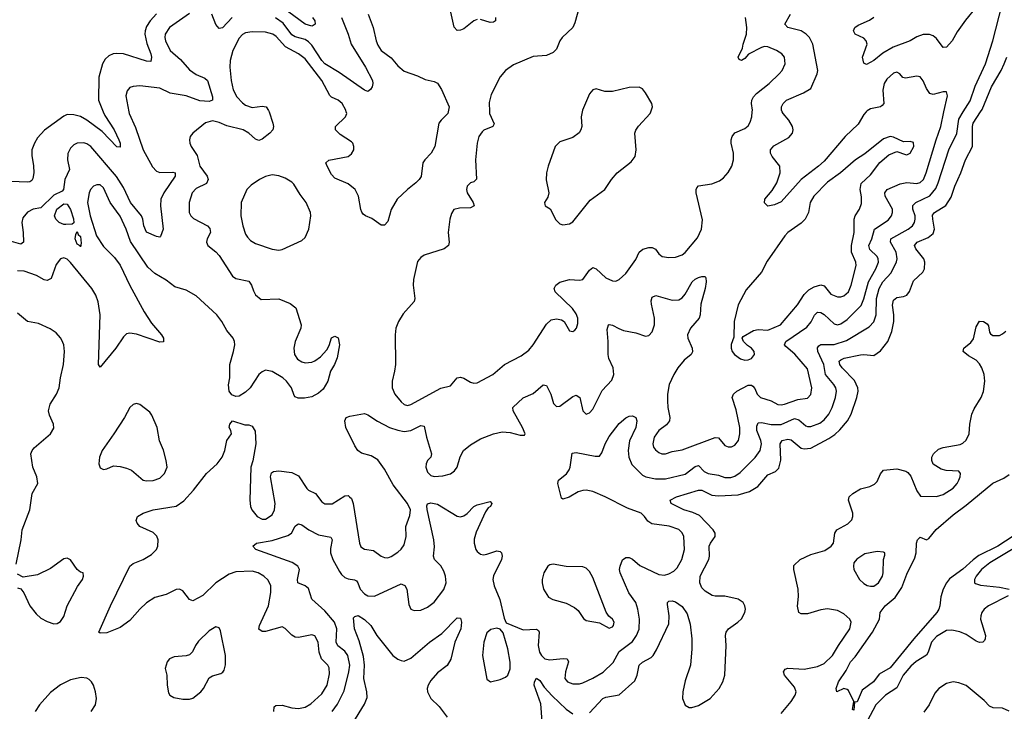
# Model space of a CAD drawing. Header units: inches. Extents: x 1550315 to 1685896, y 510706 to 640504.
# Tile 67 of 256: x 1583303 to 1589260, y 576371 to 580557. Entities that reach past the tile are written whole.
import ezdxf

# ---------------------------------------------------------------- set-up
doc = ezdxf.new("R2010")
doc.units = ezdxf.units.IN
doc.header["$MEASUREMENT"] = 0
doc.layers.add('B5587', color=7, linetype='Continuous')
doc.layers.add('B5588', color=7, linetype='Continuous')

msp = doc.modelspace()

# ---------------------------------------------------------------- linework, layer by layer
at = {"layer": 'B5587', "color": 5}
for points, elevation in [([(1583808.9, 580000), (1583817.9, 579977.9), (1583873.7, 579890), (1583902, 579830), (1583910.3, 579809.7), (1583910, 579785.2), (1583890, 579788), (1583800.9, 579880.9), (1583710, 579949.8), (1583670, 579971.9), (1583630, 579981.8), (1583590, 579983.1), (1583570, 579973.8), (1583452.4, 579887.6), (1583410, 579841.3), (1583392.3, 579810), (1583377.3, 579770), (1583375.9, 579735.9), (1583387.1, 579672.9), (1583388.7, 579631.3), (1583383.1, 579596.9), (1583376.5, 579583.5), (1583364.4, 579575.6), (1583350, 579573.3), (1583250, 579578.5)], 620), ([(1583963, 580000), (1583964.9, 579990), (1584004.2, 579904.2), (1584050, 579768.9), (1584106.1, 579666.1), (1584130, 579640.9), (1584150, 579633), (1584230, 579634.4), (1584244, 579630), (1584243.1, 579610), (1584175.2, 579510), (1584157.6, 579470), (1584154.8, 579430), (1584171.8, 579290), (1584154.9, 579245.1), (1584150, 579240.9), (1584130, 579244.2), (1584070, 579271.6), (1584053.3, 579310), (1584047.3, 579350), (1584039.3, 579370), (1583973.1, 579450), (1583930, 579540.9), (1583888.1, 579608.1), (1583734, 579790), (1583710, 579806.8), (1583690, 579812.4), (1583651, 579810), (1583630, 579799.1), (1583610, 579778.7), (1583593.5, 579746.5), (1583591.5, 579710), (1583603.6, 579650), (1583575.2, 579590), (1583568.9, 579530), (1583560.5, 579519.5), (1583510, 579495), (1583430, 579418.3), (1583384.9, 579410), (1583350, 579393.1), (1583322.4, 579357.6), (1583315.6, 579330), (1583324.7, 579270), (1583326.7, 579210), (1583310, 579198.5), (1583254.1, 579214.1)], 640), ([(1584811.4, 580000), (1584833.8, 579930), (1584838.5, 579910), (1584834.3, 579890), (1584816.5, 579870), (1584770, 579834.8), (1584750, 579826), (1584730, 579835.1), (1584689.8, 579870), (1584655.4, 579890), (1584555.4, 579915.4), (1584510, 579935.9), (1584470, 579944.5), (1584427.4, 579932.6), (1584350.4, 579870), (1584334.9, 579850), (1584330.4, 579830), (1584332.4, 579810), (1584339.5, 579790), (1584375.8, 579735.8), (1584393.5, 579670), (1584436.3, 579610), (1584442.9, 579590), (1584433.4, 579566.6), (1584370, 579535.4), (1584346.7, 579510), (1584327.3, 579450), (1584329.1, 579390), (1584338, 579370), (1584353.8, 579353.8), (1584438.7, 579310), (1584453.9, 579293.9), (1584457.6, 579270), (1584436.9, 579230), (1584433.4, 579210), (1584440.4, 579190), (1584490, 579153.1), (1584510, 579130.3), (1584590, 579005.7), (1584610.8, 578990), (1584690, 578975.3), (1584706, 578950), (1584716.5, 578916.5), (1584730, 578893), (1584764.4, 578864.4), (1584870, 578868.4), (1584939.9, 578839.9), (1584972.7, 578812.7), (1585006.8, 578710), (1585004, 578690), (1584970.3, 578609.8), (1584960.9, 578570), (1584964.6, 578530), (1584982.9, 578502.9), (1585010, 578485.7), (1585030, 578480.3), (1585070, 578483.7), (1585088.4, 578491.6), (1585122.4, 578517.6), (1585161.5, 578558.5), (1585175.5, 578584.5), (1585190, 578631.3), (1585210, 578642), (1585230, 578632), (1585238.8, 578590), (1585224, 578510), (1585207.3, 578470), (1585183, 578430), (1585167.3, 578370), (1585138, 578322), (1585110, 578296), (1585070, 578275.1), (1585026.6, 578266.6), (1584986.8, 578266.8), (1584970, 578274), (1584962.9, 578282.9), (1584947.3, 578330), (1584916.9, 578370), (1584895.6, 578390), (1584830, 578428.2), (1584790, 578435.1), (1584770, 578427), (1584750, 578409.4), (1584698, 578330), (1584670, 578302.7), (1584630, 578279.3), (1584610, 578277.2), (1584586.6, 578286.6), (1584569.3, 578310), (1584566.8, 578346.8), (1584574, 578390), (1584573.3, 578470), (1584597.4, 578550), (1584604.7, 578590), (1584603, 578610), (1584594.7, 578630), (1584556.6, 578676.6), (1584526.8, 578730), (1584496.5, 578770), (1584370, 578886), (1584310, 578921), (1584240.7, 578940.7), (1584190, 578981.6), (1584121.2, 579021.2), (1584079.1, 579059.1), (1583974.2, 579214.2), (1583946.8, 579290), (1583910, 579367.3), (1583850.8, 579450.8), (1583810, 579539.7), (1583790, 579557.7), (1583770, 579558.3), (1583750, 579549.7), (1583731, 579529), (1583722.6, 579510), (1583712.3, 579450), (1583728.4, 579370), (1583768.3, 579250), (1583810, 579185.5), (1583877.1, 579117.1), (1583910.9, 579070.9), (1583969, 578949), (1584055, 578790), (1584099.7, 578719.7), (1584161.3, 578650), (1584172.2, 578630), (1584172.4, 578607.6), (1584150, 578605.1), (1584010, 578654), (1583970, 578659.7), (1583950, 578655.1), (1583930, 578638.4), (1583885.2, 578570), (1583790, 578454), (1583779.3, 578470), (1583789, 578770), (1583778.3, 578850), (1583762.9, 578890), (1583739.5, 578930), (1583610, 579088.6), (1583590, 579107.3), (1583570, 579115.4), (1583550, 579109.6), (1583523.6, 579076.4), (1583493.8, 578990), (1583470, 578978.4), (1583450, 578982.9), (1583405.6, 579010), (1583330, 579034.8), (1583290, 579037.7)], 660), ([(1584839.8, 576370), (1584842.3, 576397.7), (1584852.7, 576407.3), (1584890, 576408.6), (1584950, 576392.1), (1584990, 576388.9), (1585030, 576396.6), (1585064, 576416), (1585130, 576478), (1585163.9, 576530), (1585177.6, 576597.6), (1585175.5, 576635.5), (1585167.9, 576650), (1585128.5, 576690), (1585115.6, 576730), (1585108.1, 576790), (1585088.8, 576828.8), (1585070, 576835.1), (1584990, 576817.8), (1584970, 576820.4), (1584950, 576832.6), (1584910, 576873.3), (1584890, 576882), (1584790, 576855.4), (1584770, 576855.1), (1584750, 576869.3), (1584754.7, 576890), (1584808.3, 577010), (1584822.2, 577090), (1584822.5, 577130), (1584805.7, 577165.7), (1584779.1, 577190), (1584745.1, 577210), (1584710, 577219.8), (1584610, 577215.5), (1584570, 577202), (1584490, 577149), (1584410, 577071.8), (1584350, 577040.4), (1584330, 577048), (1584290, 577101.3), (1584270, 577109.7), (1584250, 577108.5), (1584190, 577079.2), (1584120.5, 577059.5), (1584070, 577027.8), (1584030.4, 576990), (1583970, 576920.9), (1583910, 576879.3), (1583830, 576846.6), (1583790, 576844), (1583782, 576850), (1583851.8, 577010), (1583969.9, 577250.1), (1583990, 577266.3), (1584050, 577290.2), (1584100, 577320), (1584129.7, 577350), (1584138.9, 577370), (1584141.1, 577410), (1584131.7, 577431.7), (1584110, 577452.8), (1584029.2, 577490), (1584012.7, 577510), (1584007.2, 577527.2), (1584016, 577550), (1584049.3, 577570), (1584110, 577591.1), (1584250, 577612.6), (1584295.1, 577644.9), (1584355.4, 577710), (1584432.8, 577810), (1584498.3, 577870), (1584527.2, 577910), (1584543.1, 577950), (1584555.8, 578010), (1584583.7, 578050), (1584581.2, 578070), (1584569.8, 578090), (1584575.1, 578110), (1584589.6, 578130.4), (1584665.4, 578105.4), (1584690, 578104.7), (1584710, 578098), (1584727.5, 578067.5), (1584731.7, 577990), (1584713, 577887), (1584702, 577850), (1584694.4, 577650), (1584699.1, 577610), (1584708, 577590), (1584740.3, 577550), (1584770, 577533.8), (1584790, 577534.3), (1584830, 577559.6), (1584845.5, 577590), (1584848.8, 577630), (1584821.3, 577790), (1584826.2, 577813.8), (1584837.6, 577822.4), (1584870, 577826.3), (1584950, 577816.9), (1584990, 577795.8), (1585039.7, 577719.7), (1585050.2, 577710.2), (1585092.2, 577690), (1585130, 577639.5), (1585150, 577626.3), (1585192.5, 577627.5), (1585270, 577676.5), (1585290, 577677), (1585299.3, 577670), (1585310, 577659.3), (1585320.2, 577630), (1585358, 577390), (1585366.7, 577366.7), (1585390, 577353.7), (1585443.7, 577343.7), (1585490, 577310.2), (1585510, 577301.7), (1585530, 577300.9), (1585550, 577307.9), (1585590, 577335.2), (1585610, 577351.8), (1585630, 577378), (1585641.6, 577430), (1585639.3, 577490), (1585664.2, 577555.8), (1585666.8, 577590), (1585650, 577629.8), (1585561.6, 577741.6), (1585510, 577837.4), (1585470, 577893), (1585430, 577917.4), (1585370, 577933.3), (1585348, 577950), (1585330, 577978), (1585275.6, 578090), (1585269.5, 578130), (1585279, 578150), (1585301.3, 578158.7), (1585390, 578174), (1585410, 578166.7), (1585467, 578127), (1585539.5, 578090), (1585590, 578072.1), (1585630, 578064), (1585670, 578071.8), (1585730, 578100.8), (1585750, 578096.3), (1585763.8, 578030), (1585794.6, 577930), (1585790.7, 577910), (1585770.2, 577889.8), (1585762.8, 577870), (1585760.7, 577850), (1585770, 577819.3), (1585790, 577798.5), (1585810, 577792.6), (1585862.9, 577797.1), (1585910, 577808.9), (1585933.9, 577826.1), (1585949.6, 577850), (1585967.9, 577912.1), (1585988.2, 577950), (1586030, 577985.2), (1586090, 578020.8), (1586170.3, 578050.3), (1586222.6, 578062.6), (1586270, 578059.5), (1586330, 578042), (1586356.5, 578043.5), (1586362, 578050), (1586344.5, 578090), (1586287.6, 578190), (1586287.3, 578210), (1586350, 578268.2), (1586410, 578295.8), (1586470, 578348.2), (1586490, 578344), (1586515.6, 578290), (1586533.4, 578233.4), (1586550, 578215.5), (1586570, 578218.4), (1586650, 578276.4), (1586670, 578285.5), (1586691.6, 578271.6), (1586710.7, 578190), (1586730, 578170.7), (1586750, 578178), (1586770, 578200.5), (1586826.8, 578313.2), (1586884.7, 578375.3), (1586897.4, 578410), (1586893.6, 578450), (1586867.3, 578507.3), (1586862.8, 578530), (1586863.4, 578610), (1586858.2, 578681.8), (1586865.6, 578710), (1586870, 578712.9), (1586890, 578708.9), (1586927.4, 578687.4), (1586956.7, 578676.7), (1587030, 578662.7), (1587090, 578642), (1587110, 578644.9), (1587130, 578667.3), (1587144.4, 578710), (1587143.1, 578750), (1587125.3, 578834.7), (1587124.4, 578855.6), (1587130, 578878.8), (1587151.9, 578888.1), (1587250, 578860.2), (1587290, 578862.7), (1587310, 578874.6), (1587330, 578897), (1587372.4, 578970), (1587390, 578987.6), (1587410, 578997.7), (1587430, 579003.7), (1587450, 579002.8), (1587454.6, 578994.6), (1587455.8, 578970), (1587450.2, 578930), (1587424.7, 578835.3), (1587419.8, 578770), (1587414, 578750), (1587360.9, 578690), (1587343.7, 578650), (1587344.8, 578630), (1587371.1, 578570), (1587372.6, 578547.4), (1587366, 578530), (1587323.2, 578496.8), (1587284, 578450), (1587259.8, 578410), (1587232.9, 578350), (1587222.3, 578290), (1587221.4, 578250), (1587223.8, 578210), (1587236.5, 578150), (1587233.8, 578130), (1587215.5, 578104.5), (1587169.1, 578070), (1587142.2, 578030), (1587132.8, 577990), (1587137.4, 577970), (1587150, 577954), (1587170, 577937.4), (1587187.3, 577930), (1587210, 577930.2), (1587250, 577943.8), (1587310, 577954.2), (1587510, 578029.3), (1587530, 578025.8), (1587570, 577980.3), (1587590, 577971.5), (1587610, 577972.7), (1587630, 577981.5), (1587652.8, 578010), (1587660.2, 578050), (1587660.5, 578090), (1587636.8, 578196.8), (1587614.2, 578270), (1587620.9, 578290), (1587642, 578310), (1587710, 578345.2), (1587730, 578344.7), (1587738.4, 578338.4), (1587750, 578324.4), (1587764.3, 578290), (1587784, 578270), (1587850.1, 578250.1), (1587890, 578229.2), (1587910, 578226.8), (1587930, 578231), (1588010, 578257.9), (1588070, 578267.1), (1588090, 578288.4), (1588096.3, 578330), (1588070, 578444.7), (1587992.6, 578532.6), (1587938.4, 578578.4), (1587929.8, 578590), (1587938.7, 578610), (1588064.4, 578695.6), (1588091.3, 578728.7), (1588111.7, 578768.3), (1588130, 578786.2), (1588150, 578785.2), (1588170, 578773), (1588230, 578715.5), (1588250, 578710.2), (1588270, 578716.3), (1588310, 578743.2), (1588393, 578827), (1588410, 578867.6), (1588438.9, 578970), (1588483.6, 579050), (1588498.5, 579090), (1588497.4, 579110), (1588490, 579123.9), (1588445.4, 579165.4), (1588439.6, 579190), (1588458.8, 579230), (1588475.2, 579290), (1588557.1, 579342.9), (1588577.8, 579370), (1588584.1, 579390), (1588582.9, 579410), (1588538.7, 579490), (1588537.1, 579510), (1588551.1, 579530), (1588630, 579563.7), (1588670, 579571), (1588730, 579566.5), (1588750, 579571.3), (1588770.6, 579590), (1588787.7, 579630), (1588847.2, 579830), (1588875.7, 579910), (1588895.1, 580000)], 660), ([(1585192.7, 576370), (1585226.1, 576413.9), (1585265.3, 576494.7), (1585293.9, 576610), (1585299.4, 576650), (1585289.2, 576710), (1585270, 576736.3), (1585227.9, 576767.9), (1585217.8, 576790), (1585220.9, 576870), (1585206.9, 576910), (1585150, 576979.4), (1585070, 577049.7), (1585050, 577114.3), (1585030, 577130.9), (1584986.3, 577150), (1584983.1, 577170), (1584996.1, 577230), (1584985.1, 577250), (1584951.3, 577271.3), (1584732.3, 577350), (1584713.2, 577370), (1584735.3, 577390), (1584830, 577405.4), (1584925, 577435), (1584947.7, 577450), (1584970, 577492.7), (1584979.5, 577500.5), (1584990, 577506), (1585010, 577499.1), (1585053.1, 577470), (1585110, 577439.8), (1585184.4, 577424.4), (1585192.8, 577410), (1585182.8, 577357.2), (1585183.3, 577330), (1585196.8, 577290), (1585237.2, 577217.2), (1585250, 577198.5), (1585270, 577181.1), (1585290, 577172.6), (1585327.9, 577167.9), (1585341.1, 577161.1), (1585349.5, 577149.5), (1585363.2, 577110), (1585390, 577082.3), (1585410, 577071.1), (1585450, 577067.6), (1585610, 577142.3), (1585619.9, 577139.9), (1585633.4, 577133.4), (1585644.9, 577110), (1585656.9, 577016.9), (1585670, 576990.6), (1585690, 576981.3), (1585730, 576984), (1585770, 577001.5), (1585810, 577032.9), (1585870, 577108.8), (1585883.2, 577150), (1585879.2, 577190), (1585870, 577219.7), (1585851.4, 577251.4), (1585813.1, 577290), (1585806.8, 577310), (1585812.1, 577367.9), (1585809.1, 577410), (1585767.9, 577592.1), (1585765.7, 577614.3), (1585770, 577626.8), (1585790, 577633.1), (1585830, 577624.6), (1585950, 577552), (1585970, 577548.8), (1585990, 577555.3), (1586010.8, 577569.2), (1586050, 577610.4), (1586070, 577621.6), (1586150, 577641), (1586158.8, 577630), (1586150.5, 577610), (1586137.5, 577602.5), (1586120.6, 577579.4), (1586063.8, 577456.2), (1586052.6, 577412.6), (1586052.3, 577390), (1586063.2, 577350), (1586070, 577338.4), (1586090, 577322.3), (1586110, 577318.9), (1586130, 577321.7), (1586190, 577343.1), (1586210, 577338), (1586218, 577330), (1586221.3, 577310), (1586217, 577290), (1586170, 577192.3), (1586165.2, 577170), (1586172.8, 577130), (1586208.7, 577048.7), (1586234.8, 576934.8), (1586246.6, 576906.6), (1586350, 576864.1), (1586429.1, 576869.1), (1586440.9, 576860.9), (1586446.5, 576850), (1586439, 576770), (1586448, 576730), (1586459.3, 576710), (1586481.1, 576690), (1586510, 576682.6), (1586591.7, 576691.7), (1586615.3, 576690), (1586623.5, 576670), (1586604.3, 576610), (1586600.7, 576570), (1586616.4, 576550), (1586650, 576538.2), (1586690, 576538.2), (1586710, 576543.9), (1586770, 576571.6), (1586832.2, 576607.8), (1586894, 576666), (1586930, 576734), (1587010, 576794.2), (1587035, 576830), (1587050, 576868.2), (1587052.8, 576930), (1587042.2, 576990), (1587030, 577029.6), (1586988.6, 577088.6), (1586935.9, 577210), (1586932.7, 577230), (1586935.5, 577250), (1586950, 577288), (1586970, 577303.1), (1586990, 577302.7), (1587010, 577292.7), (1587054.7, 577254.7), (1587170, 577199.8), (1587204, 577196), (1587230, 577202.6), (1587259.8, 577220.2), (1587280.7, 577239.3), (1587309.9, 577290), (1587325.2, 577350), (1587321.8, 577430), (1587311.9, 577451.9), (1587290, 577472.8), (1587232.1, 577492.1), (1587126.6, 577506.6), (1587102.4, 577522.4), (1587083.5, 577550), (1587062.3, 577570), (1586980.7, 577600.7), (1586845.1, 577670), (1586770, 577701.7), (1586730.9, 577709.1), (1586710, 577708.3), (1586680.9, 577699.1), (1586627.7, 577667.7), (1586590, 577656), (1586581.2, 577661.2), (1586559.6, 577750), (1586563.6, 577770), (1586610.8, 577809.2), (1586627, 577833), (1586633.5, 577850), (1586645.7, 577934.3), (1586670, 577938.7), (1586784.1, 577915.9), (1586810, 577914.8), (1586824.9, 577935.1), (1586846, 577990), (1586870, 578034.9), (1586930, 578113), (1586970, 578147.3), (1586990, 578157.3), (1587010, 578160.7), (1587030.5, 578150.5), (1587036.4, 578130), (1587030.2, 578090), (1586992.3, 578007.7), (1586984.5, 577950), (1586987.8, 577910), (1587006, 577866), (1587070, 577800.9), (1587091.5, 577791.5), (1587150, 577778.9), (1587210, 577778.6), (1587330, 577807), (1587390, 577853.4), (1587410, 577858.5), (1587443.6, 577823.6), (1587468.5, 577810), (1587530, 577799.8), (1587570, 577786), (1587606.3, 577786.3), (1587630, 577794), (1587662.7, 577817.3), (1587752, 577908), (1587782.3, 577950), (1587791.5, 577990), (1587787.7, 578010), (1587763.5, 578070), (1587762.7, 578097.3), (1587770, 578117.4), (1587790, 578120.2), (1587850, 578107.2), (1587910, 578107.2), (1587990, 578144), (1588016.4, 578136.4), (1588059.3, 578099.3), (1588070, 578094.2), (1588090, 578094.8), (1588143.8, 578116.2), (1588170, 578134.5), (1588198.7, 578170), (1588219.1, 578210), (1588239.2, 578270), (1588244.9, 578310), (1588240.2, 578330), (1588228.3, 578350), (1588178.2, 578410), (1588167.2, 578470), (1588132.6, 578550), (1588130, 578572.2), (1588136.9, 578583.1), (1588150, 578590.8), (1588230, 578592.4), (1588305.2, 578614.8), (1588442, 578698), (1588470, 578727.7), (1588484.3, 578770), (1588487.1, 578870), (1588502.3, 578930), (1588524.9, 578970), (1588575.7, 579024.2), (1588607.8, 579092.2), (1588611.2, 579110), (1588606.5, 579150), (1588570.6, 579210), (1588573.3, 579230), (1588678.8, 579290), (1588704.1, 579310), (1588716.6, 579330), (1588720.9, 579350), (1588719.7, 579370), (1588706.6, 579410), (1588707.2, 579432.8), (1588724.4, 579450), (1588808.7, 579491.3), (1588845.4, 579534.6), (1588860.3, 579570), (1588923.7, 579770), (1588972.3, 579867.7), (1588984.1, 579955.9), (1589011.6, 580000)], 640), ([(1585894.6, 580000), (1585892.7, 579990), (1585852.4, 579950), (1585839.5, 579930), (1585815.5, 579790), (1585792.4, 579750), (1585754, 579710), (1585742.6, 579690), (1585731.3, 579608.7), (1585720.3, 579590), (1585699.5, 579570), (1585648.2, 579530), (1585586.8, 579470), (1585550, 579408.7), (1585530, 579335.3), (1585510, 579314), (1585490, 579314), (1585433.6, 579353.6), (1585395.3, 579370), (1585381.2, 579381.2), (1585372, 579392), (1585367.5, 579407.5), (1585352.8, 579490), (1585333, 579530), (1585290, 579563.5), (1585210, 579598.4), (1585190, 579619.3), (1585162.9, 579670), (1585156, 579690), (1585173.4, 579706.6), (1585290, 579728.9), (1585310, 579744.4), (1585325.1, 579770), (1585325.1, 579790), (1585318, 579810), (1585310, 579818.7), (1585242.2, 579862.2), (1585213.6, 579890), (1585213.3, 579910), (1585273.6, 579970), (1585281.3, 579990), (1585279.1, 580000)], 660), ([(1586145.1, 580000), (1586145.5, 579990), (1586173.3, 579926.7), (1586166.4, 579910), (1586111.8, 579888.2), (1586100.6, 579879.4), (1586080.5, 579850), (1586070.1, 579809.9), (1586060.6, 579710), (1586067.4, 579592.6), (1586050, 579576.3), (1586030, 579569.6), (1586010, 579548.7), (1586006.7, 579530), (1586010.3, 579510), (1586047.2, 579450), (1586052.2, 579430), (1586030, 579418.3), (1585963.2, 579416.8), (1585930, 579407.6), (1585915.2, 579384.8), (1585905.8, 579350), (1585896, 579270), (1585900.3, 579210), (1585896.4, 579190), (1585870.7, 579170), (1585750, 579132.4), (1585730, 579118.9), (1585710, 579094), (1585684.8, 578984.8), (1585682.8, 578950), (1585693.7, 578870), (1585688.7, 578851.3), (1585622.5, 578777.5), (1585593.8, 578730), (1585578.6, 578690), (1585574.4, 578650), (1585575.6, 578470), (1585571.5, 578430), (1585556.9, 578370), (1585556, 578330), (1585573.4, 578290), (1585610, 578244.2), (1585630, 578227.7), (1585650, 578223.2), (1585670, 578227.6), (1585850, 578327.2), (1585910, 578340.5), (1585950, 578390.5), (1585970, 578393.7), (1585990, 578386.7), (1586030, 578362.6), (1586050, 578357.4), (1586070, 578359), (1586166.3, 578410), (1586235.4, 578470), (1586337.4, 578522.6), (1586382.7, 578557.3), (1586410.5, 578589.5), (1586490, 578715.3), (1586519.2, 578740.8), (1586550, 578746.9), (1586580.8, 578740.8), (1586597.1, 578730), (1586630, 578674.8), (1586650, 578670.7), (1586661.2, 578678.8), (1586671.8, 578690), (1586680.5, 578719.5), (1586678.9, 578750), (1586670, 578777), (1586647.8, 578810), (1586543.1, 578910), (1586537.2, 578930), (1586546, 578950), (1586570, 578969), (1586630, 578984.9), (1586690, 578981.7), (1586710, 578984.9), (1586750, 579041.1), (1586770, 579056.5), (1586790, 579048.9), (1586850, 578994), (1586890, 578976), (1586910, 578975.3), (1586930, 578984.9), (1586970, 579020.3), (1587030, 579106.3), (1587050.6, 579150), (1587072, 579168), (1587110, 579178), (1587130, 579177.8), (1587148.7, 579168.7), (1587170, 579140.2), (1587190, 579124.5), (1587230, 579117.5), (1587270, 579120.2), (1587310, 579133.4), (1587330, 579148.1), (1587402.8, 579237.2), (1587427.2, 579290), (1587433.1, 579346.9), (1587395.1, 579510), (1587395.4, 579530), (1587400.3, 579539.7), (1587410, 579551.6), (1587490, 579563.2), (1587537.6, 579582.4), (1587560.8, 579599.2), (1587590, 579632.2), (1587612.1, 579670), (1587622.2, 579710), (1587621.5, 579750), (1587607.1, 579810), (1587607, 579830), (1587614.2, 579850), (1587630, 579872), (1587690, 579899.3), (1587710, 579914.9), (1587723, 579937), (1587733.1, 579970), (1587735, 580000)], 680), ([(1586706.7, 580000), (1586700.3, 579970), (1586703.1, 579910), (1586698, 579890), (1586687.3, 579872.7), (1586650, 579845.1), (1586570, 579818.9), (1586542.5, 579790), (1586499.3, 579670), (1586490.2, 579630.2), (1586487.8, 579587.8), (1586503.6, 579510), (1586497.7, 579482.3), (1586478.8, 579450), (1586479.6, 579439.6), (1586482, 579430), (1586512.1, 579412.1), (1586546.5, 579346.5), (1586570, 579321.6), (1586590, 579315.3), (1586630, 579322.7), (1586650, 579333.1), (1586755, 579465), (1586843.1, 579530), (1586883.8, 579590), (1586918.2, 579630), (1587002.5, 579697.5), (1587026.9, 579730), (1587032.8, 579770), (1587024.8, 579870), (1587030.5, 579889.5), (1587046.4, 579913.6), (1587117.7, 579990), (1587121, 580000)], 720), ([(1586750, 576363.2), (1586830, 576449.2), (1586850, 576458), (1586930, 576470.3), (1587024.7, 576555.3), (1587038.8, 576590), (1587050, 576650.3), (1587070, 576669.1), (1587123.1, 576696.9), (1587136.4, 576710), (1587156.5, 576743.5), (1587230, 576901), (1587232.9, 576950), (1587222.7, 577017.3), (1587223, 577030), (1587230, 577038.4), (1587250, 577040.2), (1587270, 577034.7), (1587310, 577006.5), (1587341.3, 576961.3), (1587358.8, 576898.8), (1587368.8, 576810), (1587369.5, 576750), (1587360.9, 576650), (1587330, 576556.2), (1587314.8, 576490), (1587313.5, 576450), (1587328.5, 576408.5), (1587353.6, 576393.6), (1587370, 576393.8), (1587410, 576406.1), (1587479.8, 576450), (1587534.1, 576510), (1587556.8, 576550), (1587570, 576590.8), (1587577.2, 576770), (1587573.9, 576830), (1587577.5, 576850), (1587591.8, 576870), (1587647.6, 576910), (1587670, 576931.5), (1587690.6, 576970), (1587693.8, 576990), (1587690.7, 577010), (1587679.2, 577030), (1587649.9, 577049.9), (1587570, 577068.5), (1587510, 577068.5), (1587493.2, 577073.2), (1587450, 577099), (1587430, 577118.5), (1587417.9, 577150), (1587420.8, 577190), (1587472.7, 577290), (1587476.2, 577310), (1587473.6, 577370), (1587482.4, 577390), (1587510.9, 577430), (1587510.8, 577450), (1587498.5, 577470), (1587415.8, 577555.8), (1587375.2, 577575.2), (1587320.4, 577590), (1587243.7, 577630), (1587239.3, 577650), (1587276.2, 577670), (1587410, 577710.1), (1587430, 577709.4), (1587490, 577679.1), (1587530, 577674.9), (1587650, 577680.7), (1587718.7, 577701.3), (1587768, 577732), (1587830, 577802), (1587876.3, 577823.7), (1587896.8, 577843.2), (1587908, 577892), (1587904.1, 577990), (1587915.8, 578010), (1587950, 578018.3), (1587970, 578014.4), (1588030, 577964.4), (1588050, 577959.6), (1588090, 577965), (1588197.8, 578022.2), (1588233.8, 578046.2), (1588265, 578075), (1588310.6, 578130), (1588334.4, 578170), (1588367.3, 578270), (1588375.5, 578310), (1588374.3, 578330), (1588354.5, 578374.5), (1588278, 578450), (1588264.5, 578470), (1588261.8, 578490), (1588270, 578499.6), (1588290.5, 578509.5), (1588390, 578528.8), (1588410, 578531.5), (1588470, 578525.2), (1588510, 578552.2), (1588554.9, 578610), (1588578.5, 578670), (1588591.8, 578730), (1588592.5, 578770), (1588583.9, 578830), (1588590, 578860.3), (1588610, 578876.8), (1588650, 578882.3), (1588670, 578890.3), (1588687.1, 578912.9), (1588710, 578977.4), (1588766.6, 579030), (1588776.8, 579050), (1588779.5, 579090), (1588772.7, 579110), (1588724.2, 579170), (1588717.4, 579190), (1588733.7, 579210), (1588800.3, 579239.7), (1588830, 579264.2), (1588838.3, 579290), (1588826.6, 579350), (1588826.5, 579373.5), (1588837.2, 579390), (1588906.9, 579433.1), (1588937.8, 579482.2), (1588960.6, 579550), (1588997.3, 579630), (1589025.6, 579710), (1589067.5, 579790), (1589067.5, 579910), (1589071.1, 579930), (1589116.7, 580000)], 620), ([(1588425.2, 580000), (1588410, 579983.5), (1588375.2, 579924.8), (1588296.9, 579850), (1588170, 579700.6), (1588136.8, 579670), (1588030.2, 579590), (1587910, 579455.1), (1587870, 579436.3), (1587830, 579429.6), (1587810, 579448.7), (1587812, 579470), (1587855.9, 579524.1), (1587883.9, 579570), (1587904.7, 579630), (1587902, 579670), (1587855.1, 579730), (1587845.1, 579750), (1587845.1, 579770), (1587866.3, 579793.7), (1587956.2, 579843.8), (1587979.3, 579870), (1587982.7, 579890), (1587979.5, 579910), (1587955.6, 579950), (1587921.6, 579990), (1587916.5, 580000)], 660), ([(1583282.5, 577262.5), (1583311.6, 577410), (1583317.6, 577470), (1583364.2, 577590), (1583378.4, 577690), (1583412.3, 577750), (1583407, 577790), (1583382.4, 577850), (1583369.7, 577930), (1583377.4, 577950), (1583390, 577966.4), (1583489.5, 578050), (1583510, 578084.7), (1583507.3, 578110), (1583483.5, 578163.5), (1583476.9, 578190), (1583487.4, 578230), (1583526, 578290), (1583541.5, 578330), (1583549.8, 578390), (1583568.5, 578470), (1583573.7, 578550), (1583569.6, 578590), (1583557.5, 578617.5), (1583550, 578632.3), (1583522.6, 578662.6), (1583486.3, 578686.3), (1583417.6, 578717.6), (1583350, 578729.7), (1583290, 578781.3)], 680), ([(1587910, 576357.5), (1587970.6, 576430), (1587995.3, 576470), (1588000.3, 576490), (1587990, 576517.7), (1587931.1, 576590), (1587924.2, 576610), (1587934.3, 576625.7), (1587950, 576631.7), (1588050, 576626.3), (1588130, 576642.3), (1588170, 576660.2), (1588221.5, 576710), (1588256.8, 576770), (1588325.5, 576870), (1588332.8, 576910), (1588324.8, 576930), (1588290, 576962), (1588250, 576981.2), (1588190, 576992), (1588150, 576986.6), (1588070, 576961.7), (1588030, 576962), (1588017.2, 576970), (1588008, 577008), (1588013.9, 577066.1), (1588012.3, 577110), (1587985.7, 577230), (1587986, 577254), (1588024, 577290), (1588090, 577320.3), (1588174.5, 577345.4), (1588211.6, 577370), (1588226, 577390), (1588234.5, 577450), (1588246.6, 577470), (1588313.9, 577506.1), (1588338.4, 577530), (1588344.2, 577550), (1588343.5, 577570), (1588318, 577650), (1588321.6, 577670), (1588344.5, 577690), (1588390, 577717.4), (1588447.3, 577732.7), (1588474, 577746), (1588490, 577763), (1588510.6, 577809.4), (1588530, 577831.8), (1588610, 577838.4), (1588664.8, 577824.8), (1588677.1, 577817.1), (1588694.9, 577794.9), (1588730, 577706.8), (1588752.7, 577672.7), (1588850, 577671.4), (1588890, 577684.2), (1588950, 577722), (1588974, 577750), (1588984.7, 577770), (1588993.5, 577790), (1588995.6, 577810), (1588985.1, 577825.1), (1588908.8, 577828.8), (1588877.5, 577837.5), (1588830, 577866.6), (1588820.9, 577890), (1588822, 577910), (1588831.1, 577930), (1588862.3, 577957.7), (1588890, 577967.7), (1588993.6, 577986.4), (1589010, 577993.7), (1589030, 578012.7), (1589047.1, 578050), (1589050.8, 578110), (1589063.5, 578170), (1589077.6, 578202.4), (1589119.7, 578270), (1589133.5, 578306.5), (1589142.9, 578370), (1589138, 578410), (1589124.1, 578450), (1589110, 578475.4), (1589090, 578497.6), (1589042.6, 578522.6), (1589011.2, 578550), (1589014.3, 578570), (1589056.6, 578603.4), (1589073.3, 578626.7), (1589090, 578699.1), (1589110, 578733.1), (1589134.8, 578730), (1589156.5, 578716.5), (1589164.2, 578704.2), (1589170, 578666.8), (1589176, 578656), (1589190, 578646.3), (1589230, 578646.7), (1589250, 578655.6), (1589270, 578672.6)], 580), ([(1589407.3, 577492.7), (1589221.5, 577370), (1589105.5, 577314.5), (1589071.3, 577288.7), (1589010, 577230.9), (1588927.7, 577172.3), (1588910.1, 577150), (1588890.2, 577110), (1588876.3, 577063.7), (1588870.2, 577010), (1588864.8, 576990), (1588852.6, 576970), (1588712.9, 576810), (1588570, 576634), (1588503.1, 576596.9), (1588467.9, 576550), (1588400.3, 576499.7), (1588370, 576428.7), (1588352.7, 576427.3), (1588350, 576378), (1588342, 576382), (1588348.7, 576430), (1588317, 576497), (1588310, 576504), (1588290, 576509), (1588246, 576490), (1588242, 576510), (1588257.2, 576550), (1588302.4, 576617.6), (1588329.8, 576670), (1588358.5, 576701.5), (1588463, 576850), (1588505.2, 576930), (1588509.2, 576970), (1588539.5, 577010), (1588598.9, 577061.1), (1588639.1, 577120.9), (1588670, 577201.3), (1588719.2, 577300.8), (1588726.6, 577330), (1588728, 577390), (1588734, 577410), (1588750, 577424.4), (1588790, 577408.4), (1588802.7, 577417.3), (1588848.3, 577471.7), (1588950, 577560.6), (1589030, 577618.2), (1589190, 577751.3), (1589258, 577782), (1589290, 577805.5)], 560), ([(1589470, 577448.7), (1589171.8, 577270), (1589122.6, 577230), (1589089.4, 577190), (1589079.2, 577170), (1589079.5, 577150), (1589085.2, 577145.2), (1589115.4, 577135.4), (1589230, 577122.7), (1589289.1, 577110.9)], 580), ([(1583290, 577118), (1583310, 577112), (1583327.5, 577087.5), (1583364, 577010), (1583402, 576962), (1583430, 576936), (1583470, 576916), (1583510, 576901), (1583530, 576902.8), (1583550, 576916), (1583570, 576944.7), (1583589.3, 577010), (1583653.3, 577126.7), (1583682, 577170), (1583688, 577190), (1583686, 577210), (1583670, 577214), (1583650, 577229), (1583610, 577289), (1583590, 577299.3), (1583570, 577295.1), (1583490, 577235.6), (1583410, 577198), (1583323.1, 577183.1), (1583290, 577202)], 680), ([(1589284.2, 577070), (1589163.8, 577010), (1589138.3, 576990), (1589123.9, 576970), (1589117.2, 576950), (1589116.6, 576930), (1589146, 576830), (1589145.1, 576810), (1589139.3, 576800.7), (1589130, 576790.7), (1589110, 576787), (1589090, 576795.2), (1589030, 576836.5), (1588990, 576852.2), (1588942, 576862), (1588910, 576859.9), (1588850, 576825), (1588820.1, 576790), (1588799.6, 576730), (1588788.7, 576711.3), (1588726.8, 576673.2), (1588694.4, 576645.6), (1588647.5, 576590), (1588610, 576512.7), (1588542, 576470), (1588483, 576410), (1588430, 576311.1)], 580), ([(1585264.7, 576210), (1585390, 576414.9), (1585405.1, 576454.9), (1585403.2, 576490), (1585385.7, 576570), (1585389, 576650), (1585384, 576704), (1585357.3, 576797.3), (1585328.5, 576870), (1585323.5, 576936.5), (1585330, 576944.9), (1585350, 576952.2), (1585390, 576926.7), (1585426.4, 576890), (1585462.8, 576830), (1585561.3, 576710), (1585590, 576687.2), (1585610, 576678.2), (1585630, 576675.9), (1585670, 576692.2), (1585782, 576790), (1585857.3, 576842.7), (1585950, 576937.3), (1585970, 576936), (1585975.6, 576910), (1585972.8, 576870), (1585935.8, 576790), (1585912.1, 576687.9), (1585890, 576649.6), (1585830, 576605.1), (1585790, 576557.6), (1585773.7, 576530), (1585768.6, 576510), (1585770.3, 576489.7), (1585790.2, 576450), (1585840.2, 576400.2), (1585890, 576336.9)], 620), ([(1583736.2, 576370), (1583760.7, 576410), (1583767.3, 576450), (1583761.6, 576490), (1583749.7, 576530), (1583738, 576550), (1583723.3, 576563.3), (1583710, 576571.1), (1583675.3, 576575.3), (1583610, 576561.2), (1583550, 576531.8), (1583490, 576484.8), (1583423.2, 576410), (1583397.3, 576370)], 680), ([(1586464.8, 576310), (1586456.7, 576416.7), (1586416.1, 576530), (1586417.4, 576550), (1586430, 576572), (1586450, 576557.6), (1586476.9, 576516.9), (1586524.5, 576464.5), (1586610, 576385.1), (1586650, 576356.3)], 620), ([(1589290, 576371.6), (1589250, 576389.8), (1589193.4, 576393.4), (1589170, 576402.3), (1589137.7, 576437.7), (1589030, 576527), (1588983.9, 576543.9), (1588950, 576549.1), (1588910, 576540.2), (1588864, 576510), (1588839.5, 576480.5), (1588805.1, 576410), (1588774, 576366)], 620)]:
    msp.add_lwpolyline(points, dxfattribs=dict(at, elevation=elevation))
for points, elevation in [([(1588570, 579849.5), (1588530, 579836.3), (1588415.2, 579744.8), (1588359.5, 579710), (1588269.4, 579630.6), (1588190, 579574), (1588108.4, 579490), (1588084.5, 579450), (1588075, 579390), (1588054.2, 579350), (1588030, 579325.8), (1587950.7, 579269.2), (1587931.4, 579248.6), (1587824.7, 579095.3), (1587790, 579029.7), (1587697.6, 578922.4), (1587649.3, 578830.7), (1587625.2, 578730), (1587624.5, 578635.5), (1587608.3, 578591.7), (1587607.7, 578570), (1587614, 578550), (1587627.3, 578530), (1587664.4, 578504.4), (1587690, 578496.4), (1587710, 578498.9), (1587730, 578507.7), (1587748, 578530), (1587746.3, 578550), (1587730, 578569.6), (1587705.7, 578585.7), (1587681.2, 578610), (1587673.2, 578630), (1587680.7, 578639.3), (1587743, 578677), (1587770, 578681.2), (1587830, 578678.1), (1587906.4, 578710), (1588007.9, 578832.1), (1588050, 578894.7), (1588077.9, 578922.1), (1588110, 578941.1), (1588150, 578952.4), (1588170, 578946.5), (1588210, 578896.9), (1588250, 578880.2), (1588270, 578879.2), (1588290, 578886), (1588316.5, 578910), (1588334.3, 578950), (1588363.7, 579070), (1588360.9, 579090), (1588336.4, 579150), (1588334.7, 579190), (1588352.2, 579270), (1588350.6, 579350), (1588358, 579370), (1588384.5, 579410), (1588395.9, 579444.1), (1588395, 579485), (1588387.2, 579530), (1588393.9, 579566.1), (1588450, 579619), (1588507.3, 579692.7), (1588560.7, 579739.3), (1588610, 579759.1), (1588661.4, 579741.4), (1588670, 579740.3), (1588690, 579748.9), (1588712.3, 579790), (1588710, 579813.2), (1588690, 579819.5), (1588650, 579817.2), (1588590, 579846.6)], 680), ([(1584830, 579618.9), (1584790, 579608.3), (1584753.4, 579590), (1584703.4, 579556.6), (1584676.4, 579530), (1584642, 579450), (1584640.3, 579370), (1584653.2, 579310), (1584670, 579259.1), (1584680.3, 579240.3), (1584700.2, 579220.2), (1584730, 579203.6), (1584830, 579167.9), (1584870, 579161.5), (1584890, 579166.7), (1585010, 579220.3), (1585030, 579238.4), (1585052, 579290), (1585064.7, 579370), (1585061.5, 579390), (1585036.8, 579450), (1584999.6, 579499.6), (1584962.4, 579562.4), (1584950, 579574.7), (1584910, 579597.4), (1584870, 579611.3)], 680), ([(1583583, 579317), (1583570, 579317.6), (1583542, 579330), (1583522.4, 579350), (1583514.5, 579370), (1583527.3, 579410), (1583570, 579442.6), (1583590, 579441.3), (1583611.3, 579408.7), (1583628.3, 579351.7), (1583630, 579328), (1583619.9, 579320.1)], 640), ([(1583670, 579182), (1583668, 579188), (1583650, 579198), (1583638.4, 579230), (1583642, 579258), (1583650, 579274.8), (1583657.1, 579257.1), (1583670, 579246), (1583675.1, 579204.9)], 640), ([(1584010, 578234), (1583990, 578229.3), (1583968.4, 578210), (1583936.5, 578150), (1583873.1, 578050), (1583802, 577950), (1583785.5, 577910), (1583782, 577870), (1583790, 577846), (1583810, 577834.8), (1583830, 577839.1), (1583870, 577858), (1583910, 577853), (1583950, 577843), (1583978.8, 577830), (1584049.4, 577769.4), (1584070, 577765.4), (1584110, 577767.6), (1584150, 577782.8), (1584179.2, 577810), (1584194.5, 577850), (1584190, 577888.7), (1584172.3, 577952.3), (1584148.7, 578008.7), (1584135.6, 578090), (1584103.1, 578163.1), (1584090, 578180.9), (1584030, 578229)], 680), ([(1588490, 577338.9), (1588416.4, 577323.6), (1588367.9, 577292.1), (1588350.3, 577269.7), (1588347.2, 577250), (1588350.3, 577230), (1588383.5, 577170), (1588410, 577144.2), (1588430, 577133.6), (1588450, 577128.3), (1588470, 577129.2), (1588499.7, 577150), (1588522.3, 577190), (1588527.2, 577210), (1588529.6, 577290.4), (1588536.5, 577316.5), (1588537.2, 577330), (1588530, 577335.1)], 580), ([(1586530, 577262), (1586510, 577258), (1586498.8, 577250), (1586473.4, 577210), (1586463, 577170), (1586463, 577150), (1586473, 577110), (1586503, 577063), (1586528.1, 577048.1), (1586610, 577026.9), (1586659.5, 576999.5), (1586682.2, 576982.2), (1586713.7, 576933.7), (1586730, 576920.5), (1586810, 576906.4), (1586870, 576875.5), (1586890, 576882.4), (1586896.3, 576890), (1586899.7, 576910), (1586890, 576929.3), (1586868.1, 576948.1), (1586851.8, 576971.8), (1586770, 577180.9), (1586750, 577218), (1586730, 577238), (1586710, 577245.1), (1586608.2, 577248.2)], 660), ([(1584490, 576883.7), (1584450, 576858.4), (1584384.2, 576795.8), (1584365.7, 576770), (1584348.8, 576731.2), (1584330, 576712.3), (1584310, 576707), (1584238, 576702), (1584210, 576689), (1584194.8, 576670), (1584184, 576630), (1584193, 576590), (1584195.5, 576530), (1584203, 576483), (1584210.8, 576470), (1584234.6, 576454.6), (1584290, 576444.2), (1584330, 576444.2), (1584350, 576450.4), (1584399.7, 576490), (1584415.4, 576510), (1584450, 576574.4), (1584470, 576585.3), (1584520.5, 576599.5), (1584532.4, 576607.6), (1584539.7, 576620.3), (1584548.1, 576651.9), (1584548, 576710), (1584518, 576858), (1584510, 576877.2)], 680), ([(1586190, 576875.1), (1586153.3, 576866.7), (1586130, 576846), (1586111.8, 576790), (1586103.1, 576710), (1586130, 576566), (1586150.6, 576550.6), (1586210, 576564.9), (1586242.3, 576577.7), (1586256.9, 576590), (1586270.7, 576629.3), (1586270.7, 576669.3), (1586256.2, 576750), (1586227.1, 576847.1), (1586210, 576869.5)], 640)]:
    msp.add_lwpolyline(points, close=True, dxfattribs=dict(at, elevation=elevation))
at = {"layer": 'B5588', "color": 5}
for points, elevation in [([(1589150, 580709.7), (1589024.8, 580555.2), (1588975.6, 580484.4), (1588944.2, 580430), (1588910, 580391.2), (1588890, 580389.6), (1588850, 580444.2), (1588830, 580460.4), (1588806.6, 580466.6), (1588770, 580466.6), (1588730, 580453.3), (1588690.7, 580429.3), (1588588.5, 580391.5), (1588525.2, 580354.8), (1588470, 580310.7), (1588426.6, 580286.6), (1588410, 580293.2), (1588402.2, 580330), (1588429.7, 580410), (1588424.7, 580430), (1588410, 580444.7), (1588357.2, 580470), (1588346.6, 580490), (1588356, 580510), (1588375.6, 580524.4), (1588444.8, 580555.2), (1588470, 580572)], 640), ([(1586070, 580558), (1586050, 580549.6), (1585990, 580502.4), (1585970, 580494), (1585950, 580492.7), (1585931.5, 580511.5), (1585895.4, 580675.4)], 660), ([(1586690, 580638.4), (1586662.2, 580537.8), (1586650.3, 580510), (1586584.9, 580450), (1586571, 580429), (1586550, 580379.6), (1586530, 580358.3), (1586490, 580339.8), (1586410, 580334), (1586290, 580283.5), (1586242.6, 580250), (1586210, 580211.6), (1586155.5, 580104.5), (1586143.3, 580056.7), (1586145.1, 580000)], 680), ([(1589011.6, 580000), (1589053.2, 580066.8), (1589084.3, 580155.7), (1589146.5, 580290), (1589190.8, 580429.2), (1589247.9, 580650)], 640), ([(1584130, 580591.9), (1584092.5, 580550), (1584070, 580515.5), (1584061.4, 580490), (1584060.6, 580470), (1584072.9, 580412.9), (1584097.3, 580350), (1584101.1, 580330), (1584095.4, 580304.6), (1584070, 580305.2), (1583930, 580350.6), (1583890, 580353), (1583869.4, 580350.6), (1583841.4, 580338.6), (1583821, 580319), (1583803.5, 580290), (1583782.2, 580210), (1583780.4, 580070), (1583808.9, 580000)], 620), ([(1584330, 580595.1), (1584209.2, 580510), (1584182.6, 580470), (1584180.7, 580450), (1584185, 580430), (1584213.2, 580370), (1584275.3, 580315.3), (1584330, 580254.3), (1584370, 580225.3), (1584423.2, 580203.3), (1584439.7, 580190), (1584469.2, 580090), (1584470.2, 580069.8), (1584450, 580062.2), (1584393.2, 580066.9), (1584310, 580096.2), (1584212.6, 580112.6), (1584150, 580142.7), (1584030, 580156.4), (1583990, 580153.6), (1583970, 580146.6), (1583953.5, 580126.5), (1583944.4, 580095.6), (1583963, 580000)], 640), ([(1584588.9, 580571.1), (1584530, 580508.7), (1584510, 580503.9), (1584490, 580528.2), (1584464.4, 580590)], 640), ([(1585075.4, 580570), (1585087.7, 580550), (1585090.3, 580530), (1585078.8, 580521.2), (1585070, 580518.5), (1585030, 580530.9), (1584892, 580630)], 620), ([(1585411.6, 580590), (1585441.8, 580510), (1585459.2, 580430), (1585470, 580402.4), (1585490, 580370.4), (1585550, 580327.2), (1585590, 580277), (1585630, 580245.7), (1585710, 580217.6), (1585755.6, 580195.6), (1585810, 580183), (1585830, 580174), (1585855.6, 580135.6), (1585900.4, 580030), (1585894.6, 580000)], 660), ([(1587916.5, 580000), (1587911.5, 580010), (1587911.2, 580030), (1587921.7, 580050), (1587943, 580070), (1588044.5, 580115.5), (1588090, 580140.7), (1588127.4, 580230), (1588130.8, 580250), (1588102.2, 580410), (1588082, 580450), (1588061.1, 580470), (1588030, 580488.9), (1587949.5, 580510), (1587931.3, 580530), (1587967.1, 580590)], 660), ([(1585249.4, 580570), (1585289.5, 580470), (1585307.8, 580410), (1585394.8, 580270), (1585436.9, 580190), (1585439.6, 580170), (1585434.9, 580150), (1585426, 580134), (1585410, 580122.4), (1585390, 580129.8), (1585236.7, 580236.7), (1585150, 580289.4), (1585130, 580310.5), (1585070, 580402.4), (1585050, 580424), (1585030, 580437.3), (1584970, 580454.4), (1584950, 580465.9), (1584896.2, 580536.2), (1584850, 580568)], 640), ([(1586181, 580570), (1586181, 580550), (1586170, 580541.2), (1586150, 580539.3), (1586090, 580558)], 660), ([(1587735, 580000), (1587735.7, 580010), (1587730.6, 580050), (1587732.3, 580070), (1587742.2, 580090), (1587760.8, 580110), (1587837.8, 580170), (1587898.7, 580230), (1587915.1, 580250), (1587933.6, 580290), (1587930.9, 580330), (1587913, 580350), (1587881.6, 580370), (1587830, 580392.4), (1587810, 580394.2), (1587790, 580389.8), (1587711.4, 580348.6), (1587690, 580322.9), (1587670, 580309.7), (1587656.5, 580316.5), (1587649.6, 580330), (1587675.2, 580384.8), (1587679.3, 580410), (1587700.2, 580470), (1587702.7, 580510), (1587694.2, 580570)], 680), ([(1585279.1, 580000), (1585276.9, 580010), (1585254.5, 580050), (1585230, 580069.8), (1585190, 580088), (1585178.8, 580098.8), (1585130.6, 580190), (1585030, 580319.3), (1584990, 580349.9), (1584912, 580392), (1584854.5, 580454.5), (1584833.8, 580470), (1584790, 580482.5), (1584710, 580483.7), (1584670, 580476.8), (1584650, 580466.8), (1584630, 580444.4), (1584593, 580370), (1584576.3, 580310), (1584574.6, 580270), (1584581.9, 580190), (1584593.5, 580133.5), (1584617.6, 580090), (1584650, 580054.4), (1584670, 580040.2), (1584710, 580026.3), (1584770, 580034.6), (1584794.6, 580030), (1584808.6, 580008.6), (1584811.4, 580000)], 660), ([(1589116.7, 580000), (1589125.9, 580014.1), (1589182.5, 580150), (1589241.1, 580250), (1589259, 580290), (1589275.3, 580330)], 620), ([(1588895.1, 580000), (1588915.8, 580095.8), (1588910, 580121.2), (1588890, 580120.5), (1588830, 580105.1), (1588810, 580111.1), (1588790, 580140.5), (1588770, 580187.8), (1588750, 580211.1), (1588730, 580216.1), (1588662.4, 580202.4), (1588646.6, 580206.6), (1588628.7, 580228.7), (1588610, 580240.5), (1588590, 580233.1), (1588550, 580196.8), (1588533.7, 580170), (1588525.1, 580130), (1588530.2, 580050), (1588521.7, 580038.3), (1588510, 580029.8), (1588450, 580018.4), (1588430, 580005.3), (1588425.2, 580000)], 660), ([(1587121, 580000), (1587131, 580030), (1587127.1, 580050), (1587090, 580114), (1587070, 580138.4), (1587050, 580149.6), (1586990, 580147.3), (1586890, 580122.3), (1586842.2, 580122.2), (1586790, 580138.7), (1586770, 580133.3), (1586750, 580109.4), (1586708.8, 580010), (1586706.7, 580000)], 720)]:
    msp.add_lwpolyline(points, dxfattribs=dict(at, elevation=elevation))

doc.saveas('drawing.dxf')
